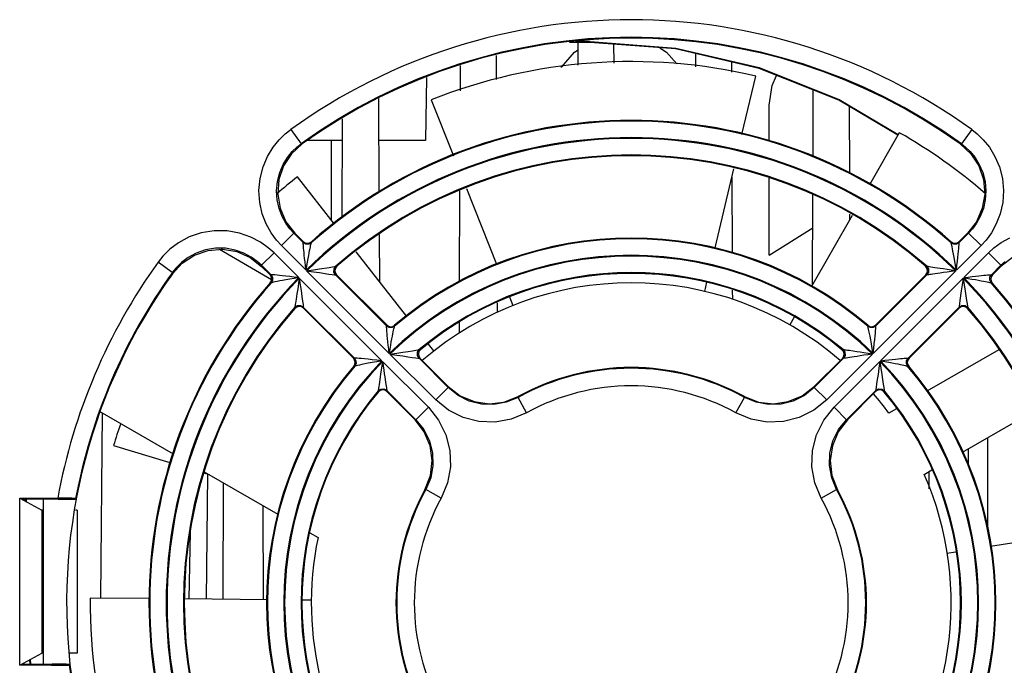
# Model space of a CAD drawing. Header units: millimetres. Extents: x 0 to 600, y 0 to 600.
# Tile 46 of 48: x 287 to 329, y 543 to 571. Entities that reach past the tile are written whole.
import ezdxf

# ---------------------------------------------------------------- set-up
doc = ezdxf.new("R2010")
doc.units = ezdxf.units.MM
doc.header["$LTSCALE"] = 39.111111
doc.layers.get('0').update_dxf_attribs({"linetype": 'CONTINUOUS'})

msp = doc.modelspace()

# ---------------------------------------------------------------- linework, layer by layer
at = {"color": 7, "linetype": 'CONTINUOUS'}
for p, q in [((311.005, 569.721), (310.134, 569.721)), ((311.005, 569.757), (310.386, 569.757)), ((310.498, 568.758), (310.502, 569.721)), ((311.005, 569.721), (311.005, 569.757)), ((311.005, 569.757), (314.645, 569.479)), ((314.642, 569.444), (311.005, 569.721)), ((312.007, 569.645), (312.011, 568.841)), ((309.795, 568.671), (310.349, 569.31)), ((310.349, 569.31), (310.501, 569.407)), ((313.972, 569.495), (314.26, 569.31)), ((314.26, 569.31), (314.688, 568.816)), ((318.195, 568.617), (314.642, 569.444)), ((314.645, 569.479), (318.2, 568.653)), ((315.497, 568.689), (315.5, 569.244)), ((307.009, 569.164), (307.013, 568.138)), ((317.011, 568.893), (317.012, 568.451)), ((305.493, 567.664), (305.498, 568.735)), ((309.786, 568.65), (309.795, 568.671)), ((321.582, 567.261), (318.195, 568.617)), ((318.2, 568.653), (321.59, 567.297)), ((304.051, 568.235), (304.004, 565.556)), ((317.459, 565.805), (318.046, 568.289)), ((318.741, 567.896), (318.935, 568.321)), ((318.62, 567.056), (318.741, 567.896)), ((320.482, 564.842), (320.494, 567.697)), ((302.017, 567.339), (302.033, 563.338)), ((304.25, 567.276), (305.193, 564.906)), ((324.09, 565.781), (321.582, 567.261)), ((321.59, 567.297), (324.108, 565.813)), ((318.62, 565.549), (318.62, 567.056)), ((322.019, 567.004), (322.031, 564.142)), ((300.47, 562.251), (300.488, 566.471)), ((298.05, 565.836), (298.281, 566.019)), ((298.281, 566.019), (298.719, 565.411)), ((324.151, 565.884), (322.886, 563.667)), ((327.228, 566.019), (326.79, 565.411)), ((327.228, 566.019), (327.46, 565.836)), ((297.531, 565.265), (297.792, 565.586)), ((297.792, 565.586), (298.05, 565.836)), ((300.484, 565.556), (299.005, 565.556)), ((300.018, 562.149), (300.019, 565.556)), ((304.004, 565.556), (302.024, 565.556)), ((327.46, 565.836), (327.718, 565.586)), ((327.718, 565.586), (327.978, 565.265)), ((297.294, 564.877), (297.531, 565.265)), ((298.141, 564.832), (298.341, 565.078)), ((298.769, 565.41), (298.315, 564.991)), ((298.341, 565.078), (298.54, 565.27)), ((298.54, 565.27), (298.719, 565.411)), ((298.769, 565.41), (298.719, 565.411)), ((326.79, 565.411), (326.74, 565.41)), ((326.74, 565.41), (327.194, 564.991)), ((326.79, 565.411), (326.969, 565.27)), ((326.969, 565.27), (327.168, 565.078)), ((327.168, 565.078), (327.369, 564.831)), ((327.978, 565.265), (328.216, 564.877)), ((297.103, 564.43), (297.294, 564.877)), ((297.958, 564.533), (298.141, 564.832)), ((298.315, 564.991), (297.977, 564.472)), ((327.194, 564.991), (327.532, 564.472)), ((327.369, 564.831), (327.551, 564.532)), ((328.216, 564.877), (328.406, 564.43)), ((296.978, 563.941), (297.103, 564.43)), ((297.977, 564.472), (297.779, 563.892)), ((297.811, 564.189), (297.958, 564.533)), ((316.32, 560.986), (317.115, 564.351)), ((327.532, 564.472), (327.73, 563.892)), ((327.551, 564.532), (327.698, 564.189)), ((328.406, 564.43), (328.531, 563.941)), ((296.93, 563.431), (296.978, 563.941)), ((297.678, 563.42), (297.715, 563.812)), ((297.715, 563.812), (297.811, 564.189)), ((297.779, 563.892), (297.728, 563.274)), ((300.137, 561.997), (298.562, 564.005)), ((317.031, 563.996), (317.045, 560.759)), ((318.618, 560.684), (318.619, 563.947)), ((327.698, 564.189), (327.795, 563.812)), ((327.73, 563.892), (327.781, 563.274)), ((327.795, 563.812), (327.831, 563.42)), ((328.531, 563.941), (328.579, 563.431)), ((296.963, 562.923), (296.93, 563.431)), ((297.703, 563.03), (297.678, 563.42)), ((305.459, 559.531), (305.475, 563.415)), ((305.746, 563.517), (307.029, 560.293)), ((327.831, 563.42), (327.806, 563.03)), ((328.579, 563.431), (328.546, 562.923)), ((297.786, 562.658), (297.703, 563.03)), ((297.728, 563.274), (297.83, 562.67)), ((320.459, 559.412), (320.475, 563.25)), ((327.781, 563.274), (327.679, 562.67)), ((327.806, 563.03), (327.723, 562.659)), ((297.071, 562.441), (296.963, 562.923)), ((297.916, 562.323), (297.786, 562.658)), ((297.83, 562.67), (298.079, 562.102)), ((327.679, 562.67), (327.43, 562.102)), ((327.723, 562.659), (327.593, 562.323)), ((328.546, 562.923), (328.439, 562.441)), ((297.239, 562.005), (297.071, 562.441)), ((298.076, 562.035), (297.916, 562.323)), ((322.145, 562.369), (320.42, 559.343)), ((322.038, 562.428), (322.039, 562.182)), ((327.593, 562.323), (327.433, 562.035)), ((328.439, 562.441), (328.271, 562.005)), ((295.025, 561.72), (294.477, 561.63)), ((295.579, 561.715), (295.025, 561.72)), ((296.11, 561.62), (295.579, 561.715)), ((297.446, 561.63), (297.239, 562.005)), ((298.248, 561.8), (298.076, 562.035)), ((298.079, 562.102), (298.458, 561.615)), ((298.412, 561.619), (298.248, 561.8)), ((318.618, 560.684), (320.469, 561.845)), ((327.43, 562.102), (327.051, 561.615)), ((327.262, 561.8), (327.098, 561.619)), ((327.433, 562.035), (327.262, 561.8)), ((328.271, 562.005), (328.063, 561.63)), ((293.965, 561.453), (293.514, 561.21)), ((294.477, 561.63), (293.965, 561.453)), ((296.59, 561.45), (296.11, 561.62)), ((296.999, 561.233), (296.59, 561.45)), ((297.669, 561.324), (297.446, 561.63)), ((297.882, 561.09), (297.669, 561.324)), ((297.882, 561.09), (298.412, 561.619)), ((298.814, 561.216), (298.412, 561.619)), ((298.458, 561.615), (298.412, 561.619)), ((298.458, 561.615), (298.816, 561.258)), ((302.041, 561.563), (302.049, 559.558)), ((326.694, 561.258), (327.051, 561.615)), ((327.098, 561.619), (326.695, 561.216)), ((327.098, 561.619), (327.051, 561.615)), ((327.627, 561.09), (327.098, 561.619)), ((327.84, 561.324), (327.627, 561.09)), ((328.063, 561.63), (327.84, 561.324)), ((328.479, 561.213), (328.854, 561.421)), ((293.14, 560.928), (292.85, 560.64)), ((293.514, 561.21), (293.14, 560.928)), ((294.188, 560.682), (294.768, 560.881)), ((294.661, 560.905), (294.267, 560.769)), ((295.082, 560.974), (294.661, 560.905)), ((294.768, 560.881), (295.385, 560.931)), ((295.509, 560.971), (295.082, 560.974)), ((297.469, 559.638), (295.248, 560.92)), ((295.385, 560.931), (295.99, 560.83)), ((295.917, 560.897), (295.509, 560.971)), ((296.287, 560.767), (295.917, 560.897)), ((297.327, 560.998), (296.999, 561.233)), ((297.57, 560.778), (297.327, 560.998)), ((298.933, 560.039), (297.882, 561.09)), ((298.813, 561.202), (298.814, 561.213)), ((298.813, 561.183), (298.813, 561.202)), ((298.814, 561.152), (298.813, 561.183)), ((298.814, 561.216), (298.816, 561.258)), ((298.814, 561.215), (298.814, 561.216)), ((298.922, 561.153), (298.814, 561.216)), ((298.814, 561.213), (298.814, 561.215)), ((298.921, 561.15), (298.814, 561.213)), ((298.817, 561.108), (298.814, 561.152)), ((298.816, 561.258), (298.893, 561.205)), ((298.822, 561.05), (298.817, 561.108)), ((298.828, 560.979), (298.822, 561.05)), ((298.836, 560.893), (298.828, 560.979)), ((298.846, 560.792), (298.836, 560.893)), ((298.893, 561.205), (298.985, 561.185)), ((299.045, 561.146), (298.921, 561.15)), ((299.046, 561.15), (298.922, 561.153)), ((298.985, 561.185), (299.077, 561.2)), ((299.156, 561.202), (299.045, 561.146)), ((299.157, 561.206), (299.046, 561.15)), ((299.066, 560.784), (299.085, 560.884)), ((299.077, 561.2), (299.158, 561.248)), ((299.085, 560.884), (299.102, 560.969)), ((299.102, 560.969), (299.116, 561.04)), ((299.116, 561.04), (299.128, 561.097)), ((299.128, 561.097), (299.138, 561.14)), ((299.138, 561.14), (299.146, 561.171)), ((299.146, 561.171), (299.152, 561.191)), ((299.152, 561.191), (299.156, 561.202)), ((299.156, 561.204), (299.157, 561.206)), ((299.156, 561.202), (299.156, 561.204)), ((299.157, 561.206), (299.158, 561.248)), ((326.352, 561.206), (326.351, 561.248)), ((326.351, 561.248), (326.432, 561.2)), ((326.353, 561.204), (326.352, 561.206)), ((326.463, 561.15), (326.352, 561.206)), ((326.353, 561.202), (326.353, 561.204)), ((326.359, 561.186), (326.353, 561.202)), ((326.464, 561.146), (326.353, 561.202)), ((326.368, 561.154), (326.359, 561.186)), ((326.379, 561.105), (326.368, 561.154)), ((326.394, 561.037), (326.379, 561.105)), ((326.411, 560.951), (326.394, 561.037)), ((326.432, 560.846), (326.411, 560.951)), ((326.432, 561.2), (326.525, 561.185)), ((326.588, 561.153), (326.463, 561.15)), ((326.588, 561.15), (326.464, 561.146)), ((326.525, 561.185), (326.616, 561.205)), ((327.627, 561.09), (326.576, 560.039)), ((326.695, 561.216), (326.588, 561.153)), ((326.695, 561.213), (326.588, 561.15)), ((326.616, 561.205), (326.694, 561.258)), ((326.657, 560.729), (326.669, 560.854)), ((326.669, 560.854), (326.68, 560.96)), ((326.68, 560.96), (326.687, 561.047)), ((326.687, 561.047), (326.693, 561.116)), ((326.693, 561.116), (326.696, 561.166)), ((326.695, 561.216), (326.694, 561.258)), ((326.695, 561.215), (326.695, 561.216)), ((326.695, 561.213), (326.695, 561.215)), ((326.696, 561.197), (326.695, 561.213)), ((326.696, 561.166), (326.696, 561.197)), ((327.939, 560.778), (328.174, 560.99)), ((328.174, 560.99), (328.479, 561.213)), ((292.85, 560.64), (292.64, 560.378)), ((293.92, 560.581), (293.633, 560.364)), ((293.669, 560.344), (294.188, 560.682)), ((294.267, 560.769), (293.92, 560.581)), ((295.99, 560.83), (296.557, 560.581)), ((296.601, 560.599), (296.287, 560.767)), ((296.557, 560.581), (297.044, 560.201)), ((296.853, 560.417), (296.601, 560.599)), ((297.04, 560.248), (297.57, 560.778)), ((297.57, 560.778), (298.621, 559.727)), ((298.858, 560.675), (298.846, 560.792)), ((298.873, 560.542), (298.858, 560.675)), ((298.89, 560.391), (298.873, 560.542)), ((298.994, 560.389), (299.02, 560.538)), ((299.02, 560.538), (299.044, 560.669)), ((299.044, 560.669), (299.066, 560.784)), ((303.213, 558.074), (301.059, 560.821)), ((326.455, 560.722), (326.432, 560.846)), ((326.481, 560.58), (326.455, 560.722)), ((326.51, 560.419), (326.481, 560.58)), ((326.623, 560.422), (326.641, 560.585)), ((326.641, 560.585), (326.657, 560.729)), ((326.888, 559.727), (327.939, 560.778)), ((327.939, 560.778), (328.469, 560.248)), ((328.957, 560.584), (328.465, 560.201)), ((293.248, 559.941), (292.64, 560.378)), ((293.409, 560.142), (293.248, 559.941)), ((293.25, 559.891), (293.669, 560.344)), ((293.633, 560.364), (293.409, 560.142)), ((297.04, 560.248), (296.853, 560.417)), ((297.04, 560.248), (297.044, 560.201)), ((297.443, 559.845), (297.04, 560.248)), ((297.401, 559.844), (297.044, 560.201)), ((298.91, 560.224), (298.89, 560.391)), ((298.933, 560.039), (298.91, 560.224)), ((298.933, 560.039), (298.964, 560.222)), ((298.958, 560.013), (299.247, 560.058)), ((298.964, 560.222), (298.994, 560.389)), ((299.247, 560.058), (299.502, 560.097)), ((299.502, 560.097), (299.909, 560.157)), ((299.909, 560.157), (300.053, 560.18)), ((300.053, 560.18), (300.15, 560.196)), ((300.119, 559.96), (300.123, 560.094)), ((300.122, 559.96), (300.127, 560.094)), ((300.123, 560.094), (300.195, 560.206)), ((300.127, 560.094), (300.2, 560.207)), ((300.15, 560.196), (300.195, 560.206)), ((300.183, 560.125), (300.159, 560.026)), ((300.159, 560.026), (300.176, 559.927)), ((300.244, 560.206), (300.183, 560.125)), ((300.195, 560.206), (300.198, 560.207)), ((300.198, 560.207), (300.2, 560.207)), ((300.2, 560.207), (300.244, 560.206)), ((325.31, 560.207), (325.265, 560.206)), ((325.326, 560.125), (325.265, 560.206)), ((325.31, 560.207), (325.383, 560.094)), ((325.312, 560.207), (325.31, 560.207)), ((325.314, 560.206), (325.312, 560.207)), ((325.314, 560.206), (325.386, 560.094)), ((325.326, 560.203), (325.314, 560.206)), ((325.349, 560.198), (325.326, 560.203)), ((325.35, 560.026), (325.326, 560.125)), ((325.333, 559.927), (325.35, 560.026)), ((325.384, 560.192), (325.349, 560.198)), ((325.383, 560.094), (325.387, 559.96)), ((325.433, 560.183), (325.384, 560.192)), ((325.386, 560.094), (325.391, 559.96)), ((325.495, 560.173), (325.433, 560.183)), ((325.572, 560.162), (325.495, 560.173)), ((325.664, 560.148), (325.572, 560.162)), ((325.892, 560.114), (325.664, 560.148)), ((326.03, 560.093), (325.892, 560.114)), ((326.186, 560.07), (326.03, 560.093)), ((326.359, 560.043), (326.186, 560.07)), ((326.551, 560.013), (326.359, 560.043)), ((326.542, 560.239), (326.51, 560.419)), ((326.576, 560.039), (326.542, 560.239)), ((326.576, 560.039), (326.601, 560.24)), ((326.601, 560.24), (326.623, 560.422)), ((328.066, 559.845), (328.469, 560.248)), ((328.108, 559.844), (328.465, 560.201)), ((328.465, 560.201), (328.469, 560.248)), ((328.469, 560.248), (328.649, 560.412)), ((293.248, 559.941), (293.25, 559.891)), ((297.443, 559.845), (297.401, 559.844)), ((297.454, 559.766), (297.401, 559.844)), ((297.443, 559.845), (297.506, 559.738)), ((297.445, 559.845), (297.443, 559.845)), ((297.447, 559.845), (297.445, 559.845)), ((297.462, 559.847), (297.447, 559.845)), ((297.447, 559.845), (297.509, 559.738)), ((297.51, 559.613), (297.453, 559.503)), ((297.474, 559.675), (297.454, 559.766)), ((297.513, 559.614), (297.457, 559.504)), ((297.46, 559.582), (297.474, 559.675)), ((297.494, 559.846), (297.462, 559.847)), ((297.544, 559.843), (297.494, 559.846)), ((297.506, 559.738), (297.51, 559.613)), ((297.509, 559.738), (297.513, 559.614)), ((297.612, 559.838), (297.544, 559.843)), ((297.699, 559.83), (297.612, 559.838)), ((297.805, 559.82), (297.699, 559.83)), ((297.931, 559.807), (297.805, 559.82)), ((297.937, 559.605), (297.813, 559.582)), ((298.074, 559.791), (297.931, 559.807)), ((298.079, 559.631), (297.937, 559.605)), ((298.237, 559.773), (298.074, 559.791)), ((298.24, 559.66), (298.079, 559.631)), ((298.419, 559.751), (298.237, 559.773)), ((298.42, 559.692), (298.24, 559.66)), ((298.621, 559.727), (298.419, 559.751)), ((298.621, 559.727), (298.42, 559.692)), ((298.646, 559.701), (298.616, 559.51)), ((298.646, 559.701), (298.673, 559.51)), ((298.646, 559.701), (302.157, 556.191)), ((302.469, 556.503), (298.958, 560.013)), ((298.958, 560.013), (299.247, 559.973)), ((299.247, 559.973), (299.501, 559.937)), ((299.501, 559.937), (299.904, 559.878)), ((299.904, 559.878), (300.047, 559.857)), ((300.047, 559.857), (300.141, 559.845)), ((300.184, 559.843), (300.119, 559.96)), ((300.188, 559.843), (300.122, 559.96)), ((300.141, 559.845), (300.184, 559.843)), ((300.176, 559.927), (300.232, 559.842)), ((300.184, 559.843), (300.186, 559.843)), ((300.186, 559.843), (300.188, 559.843)), ((302.358, 557.673), (300.188, 559.843)), ((300.188, 559.843), (300.232, 559.842)), ((300.232, 559.842), (302.36, 557.714)), ((326.551, 560.013), (323.04, 556.503)), ((323.149, 557.714), (325.277, 559.842)), ((325.321, 559.843), (323.151, 557.673)), ((323.353, 556.191), (326.863, 559.701)), ((325.277, 559.842), (325.333, 559.927)), ((325.321, 559.843), (325.277, 559.842)), ((325.387, 559.96), (325.321, 559.843)), ((325.323, 559.843), (325.321, 559.843)), ((325.325, 559.843), (325.323, 559.843)), ((325.391, 559.96), (325.325, 559.843)), ((325.337, 559.843), (325.325, 559.843)), ((325.358, 559.845), (325.337, 559.843)), ((325.392, 559.848), (325.358, 559.845)), ((325.44, 559.854), (325.392, 559.848)), ((325.501, 559.863), (325.44, 559.854)), ((325.577, 559.874), (325.501, 559.863)), ((325.668, 559.887), (325.577, 559.874)), ((325.773, 559.902), (325.668, 559.887)), ((325.893, 559.92), (325.773, 559.902)), ((326.031, 559.94), (325.893, 559.92)), ((326.186, 559.962), (326.031, 559.94)), ((326.359, 559.987), (326.186, 559.962)), ((326.551, 560.013), (326.359, 559.987)), ((326.863, 559.701), (326.823, 559.413)), ((326.863, 559.701), (326.908, 559.413)), ((326.888, 559.727), (327.073, 559.749)), ((326.888, 559.727), (327.072, 559.695)), ((327.072, 559.695), (327.238, 559.666)), ((327.073, 559.749), (327.241, 559.769)), ((327.238, 559.666), (327.387, 559.639)), ((327.241, 559.769), (327.391, 559.786)), ((327.387, 559.639), (327.519, 559.615)), ((327.391, 559.786), (327.525, 559.801)), ((327.519, 559.615), (327.634, 559.594)), ((327.525, 559.801), (327.641, 559.813)), ((327.641, 559.813), (327.742, 559.824)), ((327.742, 559.824), (327.828, 559.832)), ((327.828, 559.832), (327.9, 559.838)), ((327.9, 559.838), (327.958, 559.842)), ((327.958, 559.842), (328.001, 559.845)), ((327.996, 559.614), (328, 559.738)), ((328.052, 559.504), (327.996, 559.614)), ((327.999, 559.613), (328.003, 559.738)), ((328.056, 559.503), (327.999, 559.613)), ((328, 559.738), (328.063, 559.845)), ((328.001, 559.845), (328.032, 559.847)), ((328.003, 559.738), (328.066, 559.845)), ((328.032, 559.847), (328.052, 559.847)), ((328.055, 559.766), (328.035, 559.675)), ((328.035, 559.675), (328.05, 559.582)), ((328.052, 559.847), (328.063, 559.845)), ((328.108, 559.844), (328.055, 559.766)), ((328.063, 559.845), (328.065, 559.845)), ((328.065, 559.845), (328.066, 559.845)), ((328.066, 559.845), (328.108, 559.844)), ((297.412, 559.502), (297.46, 559.582)), ((297.453, 559.503), (297.412, 559.502)), ((297.455, 559.503), (297.453, 559.503)), ((297.457, 559.504), (297.455, 559.503)), ((297.473, 559.509), (297.457, 559.504)), ((297.505, 559.518), (297.473, 559.509)), ((297.555, 559.53), (297.505, 559.518)), ((297.623, 559.544), (297.555, 559.53)), ((297.709, 559.561), (297.623, 559.544)), ((297.813, 559.582), (297.709, 559.561)), ((298.566, 559.18), (298.546, 559.042)), ((298.59, 559.336), (298.566, 559.18)), ((298.616, 559.51), (298.59, 559.336)), ((298.673, 559.51), (298.697, 559.336)), ((298.697, 559.336), (298.72, 559.181)), ((298.72, 559.181), (298.74, 559.044)), ((315.883, 559.141), (315.975, 559.529)), ((317.051, 559.186), (317.053, 558.799)), ((326.823, 559.413), (326.786, 559.158)), ((326.908, 559.413), (326.946, 559.157)), ((327.634, 559.594), (327.734, 559.575)), ((327.734, 559.575), (327.819, 559.558)), ((327.819, 559.558), (327.89, 559.543)), ((327.89, 559.543), (327.947, 559.531)), ((327.947, 559.531), (327.99, 559.521)), ((327.99, 559.521), (328.021, 559.514)), ((328.021, 559.514), (328.041, 559.508)), ((328.041, 559.508), (328.052, 559.504)), ((328.05, 559.582), (328.098, 559.502)), ((328.052, 559.504), (328.054, 559.503)), ((328.054, 559.503), (328.056, 559.503)), ((328.056, 559.503), (328.098, 559.502)), ((298.512, 558.814), (298.498, 558.723)), ((298.546, 559.042), (298.512, 558.814)), ((298.74, 559.044), (298.757, 558.923)), ((298.757, 558.923), (298.773, 558.818)), ((298.773, 558.818), (298.786, 558.728)), ((307.581, 558.907), (307.726, 558.542)), ((326.786, 559.158), (326.727, 558.755)), ((326.946, 559.157), (327.007, 558.751)), ((298.452, 558.46), (298.565, 558.533)), ((298.453, 558.464), (298.452, 558.462)), ((298.452, 558.462), (298.452, 558.46)), ((298.452, 558.46), (298.454, 558.415)), ((298.453, 558.464), (298.565, 558.537)), ((298.457, 558.477), (298.453, 558.464)), ((298.535, 558.476), (298.454, 558.415)), ((298.462, 558.499), (298.457, 558.477)), ((298.468, 558.534), (298.462, 558.499)), ((298.476, 558.583), (298.468, 558.534)), ((298.486, 558.646), (298.476, 558.583)), ((298.498, 558.723), (298.486, 558.646)), ((298.633, 558.5), (298.535, 558.476)), ((298.565, 558.537), (298.699, 558.541)), ((298.565, 558.533), (298.699, 558.537)), ((298.733, 558.483), (298.633, 558.5)), ((298.699, 558.541), (298.816, 558.475)), ((298.699, 558.537), (298.816, 558.472)), ((298.818, 558.427), (298.733, 558.483)), ((298.786, 558.728), (298.797, 558.652)), ((298.797, 558.652), (298.805, 558.59)), ((298.805, 558.59), (298.811, 558.543)), ((298.811, 558.543), (298.815, 558.509)), ((298.815, 558.509), (298.817, 558.487)), ((298.817, 558.487), (298.816, 558.475)), ((298.816, 558.475), (298.816, 558.473)), ((298.816, 558.473), (298.816, 558.472)), ((298.816, 558.472), (298.818, 558.427)), ((298.816, 558.472), (300.987, 556.301)), ((300.945, 556.3), (298.818, 558.427)), ((307.053, 558.66), (307.055, 558.247)), ((324.522, 556.301), (326.693, 558.472)), ((326.691, 558.427), (324.564, 556.3)), ((326.776, 558.483), (326.691, 558.427)), ((326.693, 558.472), (326.691, 558.427)), ((326.693, 558.475), (326.81, 558.541)), ((326.693, 558.472), (326.81, 558.537)), ((326.695, 558.518), (326.693, 558.475)), ((326.693, 558.475), (326.693, 558.473)), ((326.693, 558.473), (326.693, 558.472)), ((326.707, 558.613), (326.695, 558.518)), ((326.727, 558.755), (326.707, 558.613)), ((326.876, 558.5), (326.776, 558.483)), ((326.81, 558.541), (326.944, 558.537)), ((326.81, 558.537), (326.944, 558.533)), ((326.975, 558.476), (326.876, 558.5)), ((326.944, 558.537), (327.056, 558.464)), ((326.944, 558.533), (327.057, 558.46)), ((327.056, 558.415), (326.975, 558.476)), ((327.007, 558.751), (327.029, 558.606)), ((327.029, 558.606), (327.046, 558.509)), ((327.046, 558.509), (327.056, 558.464)), ((327.056, 558.464), (327.057, 558.462)), ((327.057, 558.46), (327.056, 558.415)), ((327.057, 558.462), (327.057, 558.46)), ((319.681, 558.049), (319.493, 557.719)), ((302.356, 557.639), (302.357, 557.659)), ((302.357, 557.609), (302.356, 557.639)), ((302.357, 557.659), (302.358, 557.669)), ((302.36, 557.566), (302.357, 557.609)), ((302.358, 557.673), (302.36, 557.714)), ((302.358, 557.671), (302.358, 557.673)), ((302.464, 557.61), (302.358, 557.673)), ((302.358, 557.669), (302.358, 557.671)), ((302.463, 557.607), (302.358, 557.669)), ((302.36, 557.714), (302.436, 557.662)), ((302.363, 557.509), (302.36, 557.566)), ((302.369, 557.438), (302.363, 557.509)), ((302.436, 557.662), (302.526, 557.641)), ((302.586, 557.602), (302.463, 557.607)), ((302.587, 557.605), (302.464, 557.61)), ((302.526, 557.641), (302.618, 557.655)), ((302.696, 557.655), (302.586, 557.602)), ((302.697, 557.66), (302.587, 557.605)), ((302.618, 557.655), (302.698, 557.701)), ((302.656, 557.496), (302.668, 557.552)), ((302.668, 557.552), (302.678, 557.595)), ((302.678, 557.595), (302.686, 557.625)), ((302.686, 557.625), (302.692, 557.645)), ((302.692, 557.645), (302.696, 557.655)), ((302.696, 557.655), (302.697, 557.658)), ((302.697, 557.66), (302.698, 557.701)), ((302.697, 557.658), (302.697, 557.66)), ((305.45, 557.365), (305.452, 557.839)), ((322.812, 557.66), (322.811, 557.701)), ((322.811, 557.701), (322.891, 557.655)), ((322.812, 557.658), (322.812, 557.66)), ((322.923, 557.605), (322.812, 557.66)), ((322.813, 557.655), (322.812, 557.658)), ((322.82, 557.637), (322.813, 557.655)), ((322.923, 557.602), (322.813, 557.655)), ((322.83, 557.6), (322.82, 557.637)), ((322.844, 557.541), (322.83, 557.6)), ((322.861, 557.46), (322.844, 557.541)), ((322.891, 557.655), (322.983, 557.641)), ((323.045, 557.61), (322.923, 557.605)), ((323.046, 557.607), (322.923, 557.602)), ((322.983, 557.641), (323.073, 557.662)), ((323.151, 557.673), (323.045, 557.61)), ((323.151, 557.669), (323.046, 557.607)), ((323.073, 557.662), (323.149, 557.714)), ((323.143, 557.472), (323.149, 557.554)), ((323.151, 557.673), (323.149, 557.714)), ((323.149, 557.554), (323.152, 557.614)), ((323.151, 557.671), (323.151, 557.673)), ((323.151, 557.669), (323.151, 557.671)), ((323.153, 557.651), (323.151, 557.669)), ((323.152, 557.614), (323.153, 557.651)), ((302.376, 557.352), (302.369, 557.438)), ((302.386, 557.252), (302.376, 557.352)), ((302.397, 557.136), (302.386, 557.252)), ((302.411, 557.003), (302.397, 557.136)), ((302.557, 556.998), (302.582, 557.129)), ((302.582, 557.129), (302.604, 557.243)), ((302.604, 557.243), (302.624, 557.342)), ((302.624, 557.342), (302.641, 557.426)), ((302.641, 557.426), (302.656, 557.496)), ((322.883, 557.357), (322.861, 557.46)), ((322.908, 557.231), (322.883, 557.357)), ((322.936, 557.083), (322.908, 557.231)), ((323.089, 556.917), (323.107, 557.09)), ((323.107, 557.09), (323.122, 557.24)), ((323.122, 557.24), (323.134, 557.368)), ((323.134, 557.368), (323.143, 557.472)), ((302.428, 556.854), (302.411, 557.003)), ((302.447, 556.687), (302.428, 556.854)), ((302.469, 556.503), (302.447, 556.687)), ((302.469, 556.503), (302.501, 556.685)), ((302.501, 556.685), (302.53, 556.851)), ((302.53, 556.851), (302.557, 556.998)), ((304.363, 556.608), (304.132, 556.902)), ((322.968, 556.913), (322.936, 557.083)), ((323.002, 556.72), (322.968, 556.913)), ((323.04, 556.503), (323.002, 556.72)), ((323.04, 556.503), (323.067, 556.721)), ((323.067, 556.721), (323.089, 556.917)), ((300.987, 556.301), (300.945, 556.3)), ((300.998, 556.223), (300.945, 556.3)), ((300.987, 556.301), (301.049, 556.196)), ((300.988, 556.301), (300.987, 556.301)), ((300.99, 556.302), (300.988, 556.301)), ((301.008, 556.303), (300.99, 556.302)), ((300.99, 556.302), (301.053, 556.196)), ((301.046, 556.302), (301.008, 556.303)), ((301.105, 556.299), (301.046, 556.302)), ((301.187, 556.293), (301.105, 556.299)), ((301.292, 556.284), (301.187, 556.293)), ((301.42, 556.273), (301.292, 556.284)), ((301.57, 556.257), (301.42, 556.273)), ((301.743, 556.239), (301.57, 556.257)), ((302.494, 556.477), (302.787, 556.522)), ((304.443, 554.529), (302.494, 556.477)), ((302.494, 556.477), (302.786, 556.436)), ((302.786, 556.436), (303.044, 556.398)), ((302.787, 556.522), (303.045, 556.56)), ((303.044, 556.398), (303.265, 556.364)), ((303.045, 556.56), (303.269, 556.592)), ((303.265, 556.364), (303.449, 556.335)), ((303.269, 556.592), (303.456, 556.618)), ((303.449, 556.335), (303.592, 556.313)), ((303.456, 556.618), (303.602, 556.639)), ((303.592, 556.313), (303.687, 556.3)), ((303.602, 556.639), (303.7, 556.655)), ((303.664, 556.416), (303.67, 556.552)), ((303.73, 556.297), (303.664, 556.416)), ((303.668, 556.416), (303.674, 556.552)), ((303.734, 556.297), (303.668, 556.416)), ((303.67, 556.552), (303.745, 556.665)), ((303.674, 556.552), (303.75, 556.665)), ((303.687, 556.3), (303.73, 556.297)), ((303.7, 556.655), (303.745, 556.665)), ((303.731, 556.582), (303.706, 556.483)), ((303.706, 556.483), (303.722, 556.382)), ((303.722, 556.382), (303.779, 556.295)), ((303.73, 556.297), (303.732, 556.297)), ((303.795, 556.663), (303.731, 556.582)), ((303.732, 556.297), (303.734, 556.297)), ((304.973, 555.058), (303.734, 556.297)), ((303.734, 556.297), (303.779, 556.295)), ((303.745, 556.665), (303.748, 556.665)), ((303.748, 556.665), (303.75, 556.665)), ((303.75, 556.665), (303.795, 556.663)), ((303.779, 556.295), (304.978, 555.096)), ((320.531, 555.096), (321.731, 556.295)), ((321.776, 556.297), (320.537, 555.058)), ((323.015, 556.477), (321.066, 554.529)), ((321.759, 556.665), (321.714, 556.663)), ((321.778, 556.582), (321.714, 556.663)), ((321.731, 556.295), (321.787, 556.382)), ((321.776, 556.297), (321.731, 556.295)), ((321.759, 556.665), (321.836, 556.552)), ((321.761, 556.665), (321.759, 556.665)), ((321.764, 556.665), (321.761, 556.665)), ((321.764, 556.665), (321.839, 556.552)), ((321.776, 556.661), (321.764, 556.665)), ((321.8, 556.656), (321.776, 556.661)), ((321.842, 556.416), (321.776, 556.297)), ((321.777, 556.297), (321.776, 556.297)), ((321.779, 556.297), (321.777, 556.297)), ((321.804, 556.483), (321.778, 556.582)), ((321.845, 556.416), (321.779, 556.297)), ((321.791, 556.297), (321.779, 556.297)), ((321.787, 556.382), (321.804, 556.483)), ((321.813, 556.299), (321.791, 556.297)), ((321.835, 556.65), (321.8, 556.656)), ((321.848, 556.303), (321.813, 556.299)), ((321.885, 556.642), (321.835, 556.65)), ((321.836, 556.552), (321.842, 556.416)), ((321.839, 556.552), (321.845, 556.416)), ((321.896, 556.31), (321.848, 556.303)), ((321.949, 556.633), (321.885, 556.642)), ((321.958, 556.319), (321.896, 556.31)), ((322.027, 556.622), (321.949, 556.633)), ((322.035, 556.331), (321.958, 556.319)), ((322.35, 556.576), (322.027, 556.622)), ((322.232, 556.362), (322.035, 556.331)), ((322.353, 556.38), (322.232, 556.362)), ((322.49, 556.556), (322.35, 556.576)), ((322.492, 556.401), (322.353, 556.38)), ((322.647, 556.533), (322.49, 556.556)), ((322.648, 556.425), (322.492, 556.401)), ((322.822, 556.507), (322.647, 556.533)), ((322.822, 556.45), (322.648, 556.425)), ((323.015, 556.477), (322.822, 556.507)), ((323.015, 556.477), (322.822, 556.45)), ((323.703, 556.232), (323.853, 556.248)), ((323.853, 556.248), (323.986, 556.262)), ((323.986, 556.262), (324.102, 556.274)), ((324.102, 556.274), (324.202, 556.283)), ((324.202, 556.283), (324.287, 556.29)), ((324.287, 556.29), (324.359, 556.296)), ((324.359, 556.296), (324.415, 556.3)), ((324.415, 556.3), (324.459, 556.302)), ((324.456, 556.196), (324.519, 556.302)), ((324.459, 556.302), (324.489, 556.303)), ((324.46, 556.196), (324.522, 556.301)), ((324.489, 556.303), (324.509, 556.303)), ((324.509, 556.303), (324.519, 556.302)), ((324.564, 556.3), (324.511, 556.223)), ((324.519, 556.302), (324.521, 556.301)), ((324.521, 556.301), (324.522, 556.301)), ((324.522, 556.301), (324.564, 556.3)), ((328.382, 556.659), (325.324, 554.894)), ((300.959, 555.961), (301.005, 556.042)), ((301, 555.963), (300.959, 555.961)), ((301.018, 556.133), (300.998, 556.223)), ((301.054, 556.073), (301, 555.963)), ((301.002, 555.963), (301, 555.963)), ((301.004, 555.963), (301.002, 555.963)), ((301.058, 556.073), (301.004, 555.963)), ((301.022, 555.97), (301.004, 555.963)), ((301.005, 556.042), (301.018, 556.133)), ((301.06, 555.98), (301.022, 555.97)), ((301.049, 556.196), (301.054, 556.073)), ((301.053, 556.196), (301.058, 556.073)), ((301.119, 555.994), (301.06, 555.98)), ((301.199, 556.012), (301.119, 555.994)), ((301.302, 556.033), (301.199, 556.012)), ((301.428, 556.058), (301.302, 556.033)), ((301.576, 556.086), (301.428, 556.058)), ((301.746, 556.118), (301.576, 556.086)), ((301.938, 556.217), (301.743, 556.239)), ((301.94, 556.153), (301.746, 556.118)), ((302.157, 556.191), (301.938, 556.217)), ((302.157, 556.191), (301.94, 556.153)), ((302.153, 555.972), (302.127, 555.797)), ((302.182, 556.165), (302.153, 555.972)), ((302.182, 556.165), (302.209, 555.972)), ((302.182, 556.165), (304.131, 554.217)), ((302.209, 555.972), (302.235, 555.798)), ((321.378, 554.217), (323.327, 556.165)), ((323.285, 555.873), (323.247, 555.616)), ((323.327, 556.165), (323.285, 555.873)), ((323.327, 556.165), (323.371, 555.873)), ((323.353, 556.191), (323.537, 556.213)), ((323.353, 556.191), (323.535, 556.159)), ((323.371, 555.873), (323.409, 555.614)), ((323.535, 556.159), (323.7, 556.129)), ((323.537, 556.213), (323.703, 556.232)), ((323.7, 556.129), (323.848, 556.102)), ((323.848, 556.102), (323.979, 556.078)), ((323.979, 556.078), (324.093, 556.056)), ((324.093, 556.056), (324.192, 556.036)), ((324.192, 556.036), (324.276, 556.019)), ((324.276, 556.019), (324.346, 556.004)), ((324.346, 556.004), (324.402, 555.992)), ((324.402, 555.992), (324.444, 555.981)), ((324.444, 555.981), (324.475, 555.974)), ((324.451, 556.073), (324.456, 556.196)), ((324.505, 555.963), (324.451, 556.073)), ((324.455, 556.073), (324.46, 556.196)), ((324.509, 555.963), (324.455, 556.073)), ((324.475, 555.974), (324.494, 555.968)), ((324.511, 556.223), (324.491, 556.133)), ((324.491, 556.133), (324.504, 556.042)), ((324.494, 555.968), (324.505, 555.963)), ((324.504, 556.042), (324.55, 555.961)), ((324.505, 555.963), (324.507, 555.963)), ((324.507, 555.963), (324.509, 555.963)), ((324.509, 555.963), (324.55, 555.961)), ((302.084, 555.5), (302.038, 555.177)), ((302.104, 555.64), (302.084, 555.5)), ((302.127, 555.797), (302.104, 555.64)), ((302.235, 555.798), (302.258, 555.642)), ((302.258, 555.642), (302.279, 555.503)), ((302.279, 555.503), (302.298, 555.382)), ((323.247, 555.616), (323.213, 555.395)), ((323.409, 555.614), (323.441, 555.39)), ((302.017, 555.035), (302.009, 554.986)), ((302.027, 555.099), (302.017, 555.035)), ((302.038, 555.177), (302.027, 555.099)), ((302.107, 554.99), (302.243, 554.995)), ((302.243, 554.995), (302.362, 554.93)), ((302.298, 555.382), (302.328, 555.185)), ((302.328, 555.185), (302.34, 555.109)), ((302.34, 555.109), (302.349, 555.046)), ((302.349, 555.046), (302.356, 554.998)), ((302.356, 554.998), (302.36, 554.964)), ((304.443, 554.529), (304.973, 555.058)), ((304.973, 555.058), (304.978, 555.096)), ((305.393, 554.72), (304.973, 555.058)), ((304.978, 555.096), (305.487, 554.703)), ((320.022, 554.703), (320.531, 555.096)), ((320.537, 555.058), (320.116, 554.72)), ((320.531, 555.096), (320.537, 555.058)), ((321.066, 554.529), (320.537, 555.058)), ((323.147, 554.93), (323.266, 554.995)), ((323.163, 555.068), (323.15, 554.973)), ((323.185, 555.211), (323.163, 555.068)), ((323.213, 555.395), (323.185, 555.211)), ((323.266, 554.995), (323.402, 554.99)), ((323.441, 555.39), (323.468, 555.203)), ((323.468, 555.203), (323.489, 555.057)), ((323.489, 555.057), (323.504, 554.96)), ((301.994, 554.909), (302.107, 554.986)), ((301.995, 554.914), (301.994, 554.912)), ((301.994, 554.912), (301.994, 554.909)), ((301.994, 554.909), (301.996, 554.864)), ((301.995, 554.914), (302.107, 554.99)), ((301.998, 554.927), (301.995, 554.914)), ((302.077, 554.928), (301.996, 554.864)), ((302.003, 554.95), (301.998, 554.927)), ((302.009, 554.986), (302.003, 554.95)), ((302.176, 554.954), (302.077, 554.928)), ((302.107, 554.986), (302.243, 554.992)), ((302.278, 554.937), (302.176, 554.954)), ((302.243, 554.992), (302.362, 554.926)), ((302.364, 554.881), (302.278, 554.937)), ((302.36, 554.964), (302.362, 554.941)), ((302.362, 554.941), (302.362, 554.93)), ((302.362, 554.93), (302.362, 554.928)), ((302.362, 554.928), (302.362, 554.926)), ((302.362, 554.926), (302.364, 554.881)), ((302.362, 554.926), (303.601, 553.687)), ((303.564, 553.682), (302.364, 554.881)), ((305.871, 554.481), (305.393, 554.72)), ((305.487, 554.703), (306.078, 554.455)), ((307.346, 554.438), (307.944, 554.672)), ((307.943, 554.637), (307.444, 554.428)), ((307.943, 554.637), (307.944, 554.672)), ((308.304, 553.981), (307.943, 554.637)), ((317.205, 553.981), (317.566, 554.637)), ((317.565, 554.672), (317.566, 554.637)), ((317.565, 554.672), (318.163, 554.438)), ((318.065, 554.428), (317.566, 554.637)), ((319.431, 554.455), (320.022, 554.703)), ((320.116, 554.72), (319.638, 554.481)), ((321.908, 553.687), (323.147, 554.926)), ((323.145, 554.881), (321.945, 553.682)), ((323.231, 554.937), (323.145, 554.881)), ((323.147, 554.926), (323.145, 554.881)), ((323.147, 554.926), (323.266, 554.992)), ((323.15, 554.973), (323.147, 554.93)), ((323.147, 554.93), (323.147, 554.928)), ((323.147, 554.928), (323.147, 554.926)), ((323.333, 554.954), (323.231, 554.937)), ((323.266, 554.992), (323.402, 554.986)), ((323.432, 554.928), (323.333, 554.954)), ((323.402, 554.99), (323.514, 554.914)), ((323.402, 554.986), (323.515, 554.909)), ((323.513, 554.864), (323.432, 554.928)), ((323.504, 554.96), (323.514, 554.914)), ((323.515, 554.909), (323.513, 554.864)), ((323.514, 554.914), (323.515, 554.912)), ((323.515, 554.912), (323.515, 554.909)), ((304.131, 554.217), (303.601, 553.687)), ((304.131, 554.217), (304.569, 553.672)), ((304.988, 554.09), (304.443, 554.529)), ((306.387, 554.351), (305.871, 554.481)), ((306.078, 554.455), (306.711, 554.365)), ((306.918, 554.333), (306.387, 554.351)), ((306.711, 554.365), (307.346, 554.438)), ((307.444, 554.428), (306.918, 554.333)), ((318.591, 554.333), (318.065, 554.428)), ((318.163, 554.438), (318.798, 554.365)), ((319.123, 554.351), (318.591, 554.333)), ((318.798, 554.365), (319.431, 554.455)), ((319.638, 554.481), (319.123, 554.351)), ((321.066, 554.529), (320.522, 554.09)), ((320.94, 553.672), (321.378, 554.217)), ((321.378, 554.217), (321.908, 553.687)), ((290.173, 554.035), (293.288, 552.237)), ((290.259, 553.985), (290.19, 546.102)), ((305.61, 553.78), (304.988, 554.09)), ((306.281, 553.61), (305.61, 553.78)), ((308.304, 553.981), (307.658, 553.711)), ((317.851, 553.711), (317.205, 553.981)), ((319.9, 553.78), (319.228, 553.61)), ((320.522, 554.09), (319.9, 553.78)), ((324.025, 554.144), (323.711, 553.963)), ((326.837, 552.303), (329.894, 554.068)), ((303.564, 553.682), (303.601, 553.687)), ((303.956, 553.172), (303.564, 553.682)), ((303.601, 553.687), (303.94, 553.266)), ((304.569, 553.672), (304.879, 553.05)), ((306.973, 553.586), (306.281, 553.61)), ((307.658, 553.711), (306.973, 553.586)), ((318.536, 553.586), (317.851, 553.711)), ((319.228, 553.61), (318.536, 553.586)), ((320.63, 553.05), (320.94, 553.672)), ((321.945, 553.682), (321.553, 553.172)), ((321.569, 553.266), (321.908, 553.687)), ((321.908, 553.687), (321.945, 553.682)), ((303.94, 553.266), (304.178, 552.788)), ((304.205, 552.581), (303.956, 553.172)), ((304.879, 553.05), (305.049, 552.379)), ((320.46, 552.379), (320.63, 553.05)), ((321.553, 553.172), (321.304, 552.581)), ((321.331, 552.788), (321.569, 553.266)), ((327.915, 548.969), (327.916, 552.926)), ((290.747, 552.591), (293.146, 551.863)), ((304.178, 552.788), (304.309, 552.273)), ((304.295, 551.949), (304.205, 552.581)), ((321.201, 552.273), (321.331, 552.788)), ((321.304, 552.581), (321.214, 551.949)), ((304.309, 552.273), (304.327, 551.741)), ((305.049, 552.379), (305.073, 551.686)), ((320.436, 551.686), (320.46, 552.379)), ((321.182, 551.741), (321.201, 552.273)), ((327.08, 552.444), (327.083, 551.816)), ((304.221, 551.313), (304.295, 551.949)), ((304.327, 551.741), (304.231, 551.216)), ((305.073, 551.686), (304.949, 551.002)), ((320.561, 551.002), (320.436, 551.686)), ((321.278, 551.216), (321.182, 551.741)), ((321.214, 551.949), (321.288, 551.313)), ((294.584, 551.426), (294.812, 551.356)), ((294.603, 551.477), (297.731, 549.671)), ((294.737, 551.379), (294.69, 546.063)), ((303.987, 550.715), (304.221, 551.313)), ((321.288, 551.313), (321.522, 550.715)), ((325.211, 551.365), (325.537, 551.552)), ((325.423, 550.757), (325.426, 551.489)), ((295.402, 546.056), (295.423, 551.004)), ((304.231, 551.216), (304.023, 550.717)), ((304.949, 551.002), (304.679, 550.355)), ((320.831, 550.355), (320.561, 551.002)), ((321.487, 550.717), (321.278, 551.216)), ((303.987, 550.715), (304.023, 550.717)), ((304.679, 550.355), (304.023, 550.717)), ((320.831, 550.355), (321.487, 550.717)), ((321.487, 550.717), (321.522, 550.715)), ((286.76, 543.252), (286.76, 550.357)), ((286.76, 550.357), (287.704, 549.839)), ((286.76, 550.357), (288.378, 550.357)), ((288.399, 550.305), (286.855, 550.305)), ((286.997, 550.227), (286.997, 550.305)), ((287.032, 550.305), (287.032, 550.208)), ((287.754, 550.305), (287.754, 543.305)), ((288.606, 550.357), (288.378, 550.357)), ((288.399, 550.305), (288.628, 550.306)), ((288.814, 550.354), (288.606, 550.357)), ((288.628, 550.306), (288.836, 550.309)), ((288.98, 550.35), (288.814, 550.354)), ((288.836, 550.309), (289.004, 550.313)), ((289.091, 550.345), (288.98, 550.35)), ((289.004, 550.313), (289.117, 550.318)), ((289.136, 550.339), (289.091, 550.345)), ((289.117, 550.318), (289.164, 550.324)), ((289.164, 550.324), (289.136, 550.339)), ((297.089, 550.042), (297.106, 546.041)), ((287.704, 549.839), (287.704, 543.771)), ((287.754, 549.839), (287.704, 549.839)), ((289.204, 549.839), (289.128, 549.839)), ((289.204, 549.839), (289.204, 543.771)), ((293.969, 546.069), (294.015, 548.924)), ((299.092, 548.886), (299.441, 548.684)), ((331.512, 548.842), (328.021, 548.296)), ((326.545, 548.064), (326.191, 548.009)), ((292.267, 546.084), (289.755, 546.106)), ((297.301, 546.04), (293.766, 546.071)), ((299.155, 546.024), (298.796, 546.027)), ((286.76, 543.252), (287.704, 543.771)), ((287.754, 543.771), (287.704, 543.771)), ((289.204, 543.771), (288.892, 543.771)), ((286.855, 543.305), (288.142, 543.305)), ((287.202, 543.305), (287.186, 543.487)), ((287.238, 543.305), (287.221, 543.506)), ((288.367, 543.304), (288.142, 543.305)), ((288.573, 543.301), (288.367, 543.304)), ((288.739, 543.297), (288.573, 543.301)), ((288.851, 543.292), (288.739, 543.297)), ((288.897, 543.286), (288.851, 543.292)), ((288.897, 543.286), (288.868, 543.271)), ((288.117, 543.252), (286.76, 543.252)), ((288.117, 543.252), (288.342, 543.253)), ((288.342, 543.253), (288.548, 543.256)), ((288.548, 543.256), (288.712, 543.26)), ((288.712, 543.26), (288.823, 543.265)), ((288.823, 543.265), (288.868, 543.271))]:
    msp.add_line(p, q, dxfattribs=at)
for radius, start, end in [(24.78, 54.263, 125.737), (24.031, 54.263, 125.737), (24.001, 54.358, 125.642), (23.001, 76.7, 111.7), (20.468, 48.3641, 131.6359), (20.501, 48.4528, 131.5472), (23.001, 49.1063, 60.3), (19.769, 45.6396, 134.3604), (19.733, 45.6408, 134.3592), (19.034, 48.7109, 131.2891), (19.001, 48.8214, 131.1786), (23.001, 128.1, 130.9154), (15.468, 49.4362, 130.5638), (15.501, 49.5509, 130.4491), (23.001, 139.1103, 139.326), (14.769, 45.8562, 134.1438), (14.732, 45.8583, 134.1417), (24.78, 144.263, 169.6492), (24.001, 144.358, 186.2629), (24.031, 144.263, 169.3676), (19.769, 135.6396, 224.3604), (19.733, 135.6408, 224.3592), (14.033, 50.0601, 129.9399), (14.001, 50.2143, 129.7856), (19.733, 315.6408, 44.3592), (19.769, 315.6396, 44.3604), (20.501, 138.4528, 221.5472), (20.468, 138.3641, 221.6359), (13.601, 49.2288, 130.7693), (20.468, 318.3641, 41.6359), (20.501, 318.4528, 41.5472), (19.034, 138.7109, 221.2891), (19.001, 138.8214, 221.1786), (19.034, 318.7109, 41.2891), (19.001, 318.8214, 41.1786), (15.501, 139.5509, 220.4491), (15.468, 139.4362, 220.5638), (14.769, 135.8562, 224.1438), (14.732, 135.8583, 224.1417), (9.97, 61.1438, 118.8562), (10, 61.2483, 118.7517), (14.732, 315.8583, 44.1417), (14.769, 315.8562, 44.1438), (15.468, 319.4362, 40.5638), (15.501, 319.5509, 40.4491), (9.221, 61.1438, 118.8562), (14.033, 140.0601, 219.9399), (14.001, 140.2143, 219.7856), (13.601, 36.3323, 40.7832), (14.001, 320.2143, 39.7856), (14.033, 320.0601, 39.9399), (23.001, 160.659, 163.1), (13.601, 319.2068, 23.6677), (10, 151.2483, 208.7517), (9.97, 151.1438, 208.8562), (9.97, 331.1438, 28.8562), (10, 331.2483, 28.7517), (9.221, 151.1438, 208.8562), (9.221, 331.1438, 28.8562), (13.601, 168.21, 220.7845), (23.001, 179.5, 214.5), (24.001, 186.2639, 215.642), (24.031, 186.2923, 215.737)]:
    msp.add_arc((312.755, 545.905), radius, start, end, dxfattribs=at)

doc.saveas('drawing.dxf')
